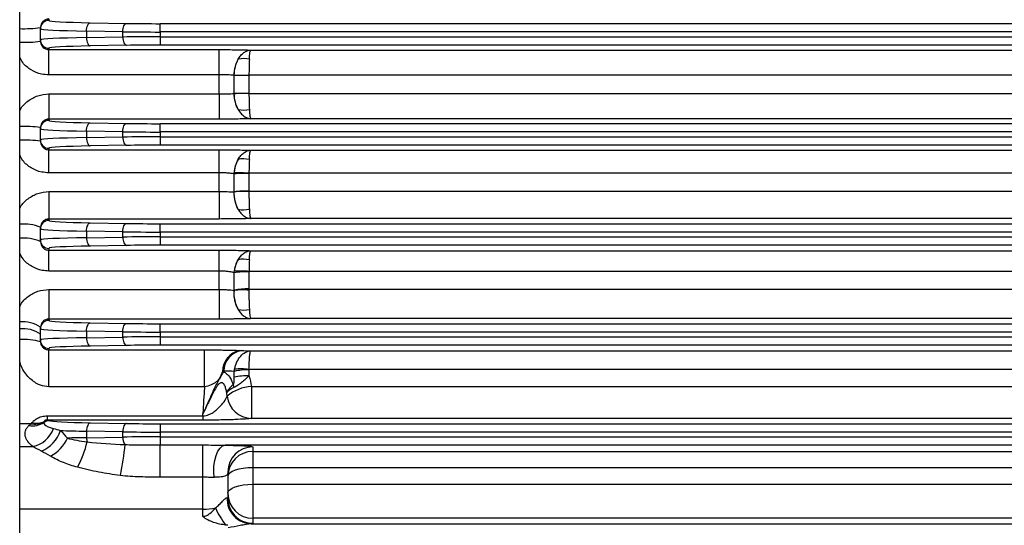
# Model space of a CAD drawing. Header units: millimetres. Extents: x -722 to 1902, y -809 to 1604.
# Tile 64 of 93: x 1327 to 1445, y 258 to 318. Entities that reach past the tile are written whole.
import ezdxf

# ---------------------------------------------------------------- set-up
doc = ezdxf.new("R2010")
doc.units = ezdxf.units.MM

msp = doc.modelspace()

# ---------------------------------------------------------------- linework, layer by layer
at = {"color": 7, "linetype": 'Continuous', "lineweight": 25}
for p, q in [((1326.91, 152.73), (1326.91, 468.73)), ((1330.41, 318.58), (1330.41, 318.41)), ((1335.38, 318.13), (1339.74, 318.05)), ((1329.41, 317.41), (1329.41, 317.56)), ((1329.41, 316.06), (1329.41, 317.41)), ((1339.29, 317.05), (1334.93, 317.13)), ((1334.93, 317.13), (1334.93, 316.34)), ((1339.29, 316.42), (1339.29, 317.05)), ((1343.77, 317.02), (1343.77, 318.02)), ((1343.77, 318.02), (1454.83, 318.02)), ((1343.77, 317.02), (1343.77, 316.45)), ((1454.83, 317.02), (1343.77, 317.02)), ((1329.41, 315.9), (1329.41, 316.06)), ((1334.93, 316.34), (1339.29, 316.42)), ((1343.77, 316.45), (1343.77, 315.45)), ((1343.77, 316.45), (1454.83, 316.45)), ((1330.41, 315.06), (1330.41, 314.9)), ((1330.41, 314.9), (1350.87, 314.9)), ((1330.41, 311.88), (1330.41, 314.9)), ((1339.74, 315.42), (1335.38, 315.34)), ((1454.83, 315.45), (1343.77, 315.45)), ((1350.87, 311.88), (1350.87, 314.9)), ((1354.64, 314.85), (1679.17, 314.85)), ((1350.87, 311.88), (1330.41, 311.88)), ((1350.87, 309.59), (1350.87, 311.88)), ((1352.64, 311.83), (1352.64, 309.63)), ((1352.67, 311.83), (1352.64, 311.83)), ((1352.67, 309.64), (1352.67, 311.83)), ((1679.37, 311.83), (1354.44, 311.83)), ((1354.44, 311.82), (1354.44, 309.64)), ((1330.41, 309.59), (1330.41, 306.56)), ((1330.41, 309.59), (1350.87, 309.59)), ((1350.87, 309.59), (1350.87, 306.56)), ((1352.64, 309.63), (1352.67, 309.64)), ((1354.44, 309.64), (1679.37, 309.64)), ((1330.41, 306.56), (1330.41, 306.41)), ((1350.87, 306.56), (1330.41, 306.56)), ((1679.17, 306.61), (1354.64, 306.61)), ((1329.41, 305.41), (1329.41, 305.56)), ((1329.41, 304.06), (1329.41, 305.41)), ((1339.29, 305.05), (1334.93, 305.13)), ((1334.93, 305.13), (1334.93, 304.34)), ((1335.38, 306.13), (1339.74, 306.05)), ((1343.77, 305.02), (1343.77, 306.02)), ((1343.77, 306.02), (1454.83, 306.02)), ((1329.41, 303.9), (1329.41, 304.06)), ((1334.93, 304.34), (1339.29, 304.42)), ((1339.29, 304.42), (1339.29, 305.05)), ((1343.77, 305.02), (1343.77, 304.45)), ((1454.83, 305.02), (1343.77, 305.02)), ((1343.77, 304.45), (1343.77, 303.45)), ((1343.77, 304.45), (1454.83, 304.45)), ((1330.41, 303.06), (1330.41, 302.89)), ((1330.41, 302.89), (1350.87, 302.89)), ((1330.41, 300.13), (1330.41, 302.89)), ((1339.74, 303.42), (1335.38, 303.34)), ((1454.83, 303.45), (1343.77, 303.45)), ((1350.87, 300.13), (1350.87, 302.89)), ((1354.64, 302.84), (1679.17, 302.84)), ((1350.87, 300.13), (1330.41, 300.13)), ((1350.87, 297.87), (1350.87, 300.13)), ((1352.64, 300), (1352.64, 297.84)), ((1352.67, 300), (1352.64, 300)), ((1352.67, 297.85), (1352.67, 300)), ((1469.08, 300.08), (1354.44, 300.08)), ((1354.44, 300.06), (1354.44, 297.93)), ((1330.41, 297.87), (1330.41, 294.58)), ((1330.41, 297.87), (1350.87, 297.87)), ((1350.87, 297.87), (1350.87, 294.58)), ((1352.64, 297.84), (1352.67, 297.85)), ((1354.44, 297.93), (1465.16, 297.93)), ((1330.41, 294.58), (1330.41, 294.41)), ((1350.87, 294.58), (1330.41, 294.58)), ((1465.16, 294.64), (1354.64, 294.64)), ((1329.41, 293.41), (1329.41, 293.6)), ((1329.41, 292.06), (1329.41, 293.41)), ((1335.38, 294.13), (1339.74, 294.05)), ((1343.77, 293.02), (1343.77, 294.02)), ((1343.77, 294.02), (1454.83, 294.02)), ((1339.29, 293.05), (1334.93, 293.13)), ((1334.93, 293.13), (1334.93, 292.34)), ((1334.93, 292.34), (1339.29, 292.42)), ((1339.29, 292.42), (1339.29, 293.05)), ((1343.77, 293.02), (1343.77, 292.45)), ((1454.83, 293.02), (1343.77, 293.02)), ((1343.77, 292.45), (1454.83, 292.45)), ((1343.77, 292.45), (1343.77, 291.45)), ((1329.41, 291.86), (1329.41, 292.06)), ((1330.41, 291.06), (1330.41, 290.84)), ((1339.74, 291.42), (1335.38, 291.34)), ((1454.83, 291.45), (1343.77, 291.45)), ((1330.41, 290.84), (1350.87, 290.84)), ((1330.41, 288.34), (1330.41, 290.84)), ((1350.87, 288.34), (1350.87, 290.84)), ((1354.64, 290.78), (1465.14, 290.78)), ((1350.87, 288.34), (1330.41, 288.34)), ((1350.87, 286.12), (1350.87, 288.34)), ((1352.64, 288.14), (1352.64, 286.02)), ((1352.67, 288.14), (1352.64, 288.14)), ((1352.67, 286.05), (1352.67, 288.14)), ((1465.14, 288.29), (1354.44, 288.29)), ((1354.44, 288.26), (1354.44, 286.18)), ((1354.44, 286.18), (1468.91, 286.18)), ((1330.41, 286.12), (1330.41, 282.57)), ((1330.41, 286.12), (1350.87, 286.12)), ((1350.87, 286.12), (1350.87, 282.57)), ((1352.64, 286.02), (1352.67, 286.02)), ((1679.17, 282.63), (1354.64, 282.63)), ((1329.41, 281.41), (1329.41, 281.6)), ((1330.41, 282.57), (1330.41, 282.41)), ((1350.87, 282.57), (1330.41, 282.57)), ((1335.38, 282.13), (1339.74, 282.05)), ((1343.77, 281.02), (1343.77, 282.02)), ((1343.77, 282.02), (1690.04, 282.02)), ((1329.41, 280.06), (1329.41, 281.41)), ((1339.29, 281.05), (1334.93, 281.13)), ((1334.93, 281.13), (1334.93, 280.34)), ((1334.93, 280.34), (1339.29, 280.42)), ((1339.29, 280.42), (1339.29, 281.05)), ((1343.77, 281.02), (1343.77, 280.45)), ((1690.04, 281.02), (1343.77, 281.02)), ((1343.77, 280.45), (1343.77, 279.45)), ((1343.77, 280.45), (1690.04, 280.45)), ((1329.41, 279.86), (1329.41, 280.06)), ((1330.41, 279.06), (1330.41, 278.88)), ((1339.74, 279.42), (1335.38, 279.34)), ((1690.04, 279.45), (1343.77, 279.45)), ((1330.41, 278.88), (1349.1, 278.88)), ((1330.41, 274.45), (1330.41, 278.88)), ((1349.1, 274.45), (1349.1, 278.88)), ((1354.65, 278.76), (1679.16, 278.76)), ((1352.67, 275.58), (1352.67, 276.3)), ((1679.37, 276.54), (1354.44, 276.54)), ((1354.44, 276.49), (1354.44, 275.77)), ((1349.1, 274.45), (1330.41, 274.45)), ((1354.74, 274.47), (1679.07, 274.47)), ((1354.74, 274.47), (1354.74, 270.66)), ((1330.21, 270.96), (1330.21, 270.44)), ((1330.21, 270.96), (1348.91, 270.96)), ((1348.91, 270.96), (1348.91, 271.24)), ((1348.91, 270.96), (1348.91, 270.44)), ((1328.25, 270.01), (1326.91, 270.01)), ((1348.91, 270.44), (1330.21, 270.44)), ((1335.38, 270.13), (1339.74, 270.05)), ((1343.77, 270.02), (1343.77, 269.02)), ((1343.77, 270.02), (1690.04, 270.02)), ((1679.07, 270.66), (1354.74, 270.66)), ((1339.29, 269.05), (1334.93, 269.13)), ((1334.93, 269.13), (1334.93, 268.34)), ((1334.93, 268.34), (1339.29, 268.42)), ((1339.29, 268.42), (1339.29, 269.05)), ((1343.77, 269.02), (1343.77, 268.45)), ((1690.04, 269.02), (1343.77, 269.02)), ((1343.77, 268.45), (1343.77, 267.47)), ((1343.77, 268.45), (1690.04, 268.45)), ((1326.91, 267.27), (1328.49, 267.27)), ((1343.77, 267.47), (1348.91, 267.47)), ((1343.77, 263.6), (1343.77, 267.47)), ((1348.91, 263.6), (1348.91, 267.47)), ((1682.23, 267.45), (1351.58, 267.45)), ((1354.91, 267.23), (1354.91, 266.7)), ((1354.91, 266.7), (1678.91, 266.7)), ((1354.91, 266.7), (1354.91, 264.74)), ((1351.91, 264.23), (1351.91, 261.07)), ((1354.91, 264.74), (1354.91, 262.76)), ((1678.91, 264.74), (1354.91, 264.74)), ((1348.91, 263.6), (1343.77, 263.6)), ((1348.91, 259.77), (1348.91, 263.6)), ((1354.91, 262.76), (1354.91, 258.67)), ((1354.91, 262.76), (1678.91, 262.76)), ((1348.91, 259.77), (1326.91, 259.77)), ((1348.91, 258.9), (1348.91, 259.77)), ((1354.72, 258.02), (1679.09, 258.02)), ((1354.91, 258.67), (1354.91, 258.07)), ((1678.91, 258.67), (1354.91, 258.67))]:
    msp.add_line(p, q, dxfattribs=at)
at = {"color": 7, "linetype": 'Continuous', "lineweight": 25, "flags": 128}
for points in [[(1334.93, 317.13), (1334.94, 317.32), (1334.97, 317.5), (1335.01, 317.67), (1335.07, 317.82), (1335.14, 317.95), (1335.21, 318.04), (1335.29, 318.1), (1335.38, 318.13)], [(1339.29, 317.05), (1339.3, 317.24), (1339.33, 317.43), (1339.37, 317.6), (1339.43, 317.75), (1339.5, 317.87), (1339.57, 317.96), (1339.66, 318.03), (1339.74, 318.05)], [(1334.93, 316.34), (1334.94, 316.15), (1334.97, 315.96), (1335.01, 315.79), (1335.07, 315.64), (1335.14, 315.52), (1335.21, 315.42), (1335.29, 315.36), (1335.38, 315.34)], [(1339.29, 316.42), (1339.3, 316.22), (1339.33, 316.04), (1339.37, 315.87), (1339.43, 315.72), (1339.5, 315.59), (1339.57, 315.5), (1339.66, 315.44), (1339.74, 315.42)], [(1334.93, 305.13), (1334.94, 305.32), (1334.97, 305.5), (1335.01, 305.67), (1335.07, 305.82), (1335.14, 305.95), (1335.21, 306.04), (1335.29, 306.1), (1335.38, 306.13)], [(1339.29, 305.05), (1339.3, 305.24), (1339.33, 305.43), (1339.37, 305.6), (1339.43, 305.75), (1339.5, 305.87), (1339.57, 305.96), (1339.66, 306.03), (1339.74, 306.05)], [(1334.93, 304.34), (1334.94, 304.15), (1334.97, 303.96), (1335.01, 303.79), (1335.07, 303.64), (1335.14, 303.52), (1335.21, 303.42), (1335.29, 303.36), (1335.38, 303.34)], [(1339.29, 304.42), (1339.3, 304.22), (1339.33, 304.04), (1339.37, 303.87), (1339.43, 303.72), (1339.5, 303.59), (1339.57, 303.5), (1339.66, 303.44), (1339.74, 303.42)], [(1334.93, 293.13), (1334.94, 293.32), (1334.97, 293.5), (1335.01, 293.67), (1335.07, 293.82), (1335.14, 293.95), (1335.21, 294.04), (1335.29, 294.1), (1335.38, 294.13)], [(1339.29, 293.05), (1339.3, 293.24), (1339.33, 293.43), (1339.37, 293.6), (1339.43, 293.75), (1339.5, 293.87), (1339.57, 293.96), (1339.66, 294.03), (1339.74, 294.05)], [(1334.93, 292.34), (1334.94, 292.15), (1334.97, 291.96), (1335.01, 291.79), (1335.07, 291.64), (1335.14, 291.52), (1335.21, 291.42), (1335.29, 291.36), (1335.38, 291.34)], [(1339.29, 292.42), (1339.3, 292.22), (1339.33, 292.04), (1339.37, 291.87), (1339.43, 291.72), (1339.5, 291.59), (1339.57, 291.5), (1339.66, 291.44), (1339.74, 291.42)], [(1334.93, 281.13), (1334.94, 281.32), (1334.97, 281.5), (1335.01, 281.67), (1335.07, 281.82), (1335.14, 281.95), (1335.21, 282.04), (1335.29, 282.1), (1335.38, 282.13)], [(1339.29, 281.05), (1339.3, 281.24), (1339.33, 281.43), (1339.37, 281.6), (1339.43, 281.75), (1339.5, 281.87), (1339.57, 281.96), (1339.66, 282.03), (1339.74, 282.05)], [(1334.93, 280.34), (1334.94, 280.15), (1334.97, 279.96), (1335.01, 279.79), (1335.07, 279.64), (1335.14, 279.52), (1335.21, 279.42), (1335.29, 279.36), (1335.38, 279.34)], [(1339.29, 280.42), (1339.3, 280.22), (1339.33, 280.04), (1339.37, 279.87), (1339.43, 279.72), (1339.5, 279.59), (1339.57, 279.5), (1339.66, 279.44), (1339.74, 279.42)], [(1335.38, 270.13), (1335.29, 270.1), (1335.21, 270.04), (1335.14, 269.95), (1335.07, 269.82), (1335.01, 269.67), (1334.97, 269.5), (1334.94, 269.32), (1334.93, 269.13)], [(1339.74, 270.05), (1339.66, 270.03), (1339.57, 269.96), (1339.5, 269.87), (1339.43, 269.75), (1339.37, 269.6), (1339.33, 269.43), (1339.3, 269.24), (1339.29, 269.05)], [(1350.24, 263.58), (1350.2, 264.26), (1350.22, 264.94), (1350.32, 265.6), (1350.48, 266.2), (1350.7, 266.71), (1350.97, 267.1), (1351.26, 267.35), (1351.58, 267.45)], [(1354.91, 264.74), (1354.32, 264.72), (1353.76, 264.66), (1353.24, 264.56), (1352.78, 264.43), (1352.41, 264.28), (1352.13, 264.1), (1351.96, 263.9), (1351.91, 263.7)], [(1351.91, 261.67), (1351.96, 261.88), (1352.13, 262.09), (1352.41, 262.28), (1352.78, 262.44), (1353.24, 262.58), (1353.76, 262.68), (1354.32, 262.74), (1354.91, 262.76)]]:
    msp.add_lwpolyline(points, dxfattribs=at)
at = {"color": 7, "linetype": 'Continuous', "lineweight": 25}
for centre, radius, start, end in [((1330.4, 317.41), 1, 89.9825, 179.9825), ((1327.37, 330.82), 13.41, 268.0193, 278.734), ((1327.37, 333.43), 17.65, 268.4916, 276.6226), ((1330.4, 316.06), 1, 180.0175, 270.0175), ((1356.51, 311.82), 3.88, 150.1456, 179.8408), ((1353.78, 310.6), 3.22, 77.154, 101.1892), ((1356.84, 538.6), 226.79, 268.9483, 269.3949), ((1354.33, 539.35), 227.52, 269.582, 270.0272), ((1356.51, 309.65), 3.88, 180.1592, 209.8544), ((1356.84, 82.86), 226.79, 90.6051, 91.0517), ((1354.33, 82.12), 227.52, 89.9728, 90.418), ((1353.78, 310.87), 3.22, 258.8108, 282.846), ((1330.4, 305.41), 1, 89.9825, 179.9825), ((1327.37, 288.03), 17.65, 83.3774, 91.5084), ((1327.37, 290.65), 13.41, 81.266, 91.9807), ((1330.4, 304.06), 1, 180.0175, 270.0175), ((1356.45, 299.82), 3.82, 149.8735, 177.2669), ((1353.77, 298.6), 3.2, 77.0857, 101.2501), ((1354.33, 276.75), 23.31, 89.7362, 94.0851), ((1353.22, 276.81), 23.3, 87.0005, 91.3353), ((1356.55, 297.68), 3.92, 177.6142, 209.7827), ((1354.33, 278.49), 19.44, 89.6846, 94.901), ((1353.9, 274.05), 23.83, 88.7033, 92.9554), ((1353.78, 298.89), 3.21, 258.7957, 282.8629), ((1327.36, 288.38), 5.6, 68.5469, 94.6153), ((1330.4, 293.41), 1, 89.9825, 179.9825), ((1327.35, 287.14), 5.15, 66.4965, 94.9898), ((1330.4, 292.06), 1, 180.0175, 270.0175), ((1353.77, 286.58), 3.18, 76.9292, 101.3895), ((1356.36, 287.79), 3.74, 149.4041, 174.6166), ((1354.34, 277.11), 11.15, 89.4609, 98.5753), ((1353.41, 277.28), 11.06, 84.6242, 93.6944), ((1354.34, 275.96), 10.23, 89.4155, 99.3624), ((1356.56, 285.68), 3.93, 175.0373, 209.9149), ((1353.75, 272.84), 13.23, 87.0035, 94.6665), ((1353.77, 286.86), 3.2, 258.7034, 282.9666), ((1327.33, 278.62), 3.63, 55.0698, 96.6823), ((1327.32, 277.87), 3.55, 54.1833, 96.7798), ((1330.4, 281.41), 1, 89.9825, 179.9825), ((1327.36, 272.66), 7.48, 74.1516, 93.5106), ((1330.4, 280.06), 1, 180.0175, 270.0175), ((1353.86, 276.29), 2.58, 102.2778, 180.0849), ((1353.99, 276.25), 2.59, 100.3722, 177.9872), ((1348.63, 272.47), 4.65, 54.1255, 55.2065), ((1354.34, 269.08), 7.41, 89.2206, 102.9982), ((1354.34, 268.51), 7.27, 89.2074, 103.2666), ((1353.47, 269.34), 7.26, 82.3086, 95.9826), ((1355.02, 269.51), 4.98, 93.2426, 129.9983), ((1355.81, 275.32), 3.34, 191.1727, 196.9346), ((1354.79, 273.64), 2.99, 186.2028, 269.0199), ((1328.43, 272.24), 2.49, 260.0727, 303.9432), ((1328.72, 272.35), 2.38, 258.5758, 298.1326), ((1328.94, 272.28), 2.2, 255.1331, 294.574), ((1330.43, 269.38), 0.998, 90.1732, 127.6618), ((1330.36, 269.42), 0.991, 90.2677, 120.2336), ((1327.73, 270.64), 3.45, 282.6886, 339.6862), ((1327.86, 270.53), 4.15, 293.4748, 341.407), ((1340.73, 268.35), 1.44, 177.368, 215.0625), ((1328.16, 270.43), 4.97, 299.6438, 334.5029), ((1322.52, 270.77), 12.82, 332.233, 346.7777), ((1336.96, 268.36), 2.03, 180.494, 194.9244), ((1309.76, 270.12), 29.91, 347.8126, 355.0145), ((1354.9, 264.23), 3, 89.9825, 179.9825), ((1354.9, 263.7), 3, 89.9825, 179.9825), ((1354.9, 261.67), 3, 180.0175, 270.0175), ((1354.8, 261), 2.99, 177.4649, 268.5015), ((1354.9, 261.07), 3, 180.0008, 204.6861), ((1348.94, 267.92), 8.15, 269.7358, 280.4569), ((1358.71, 263.51), 9.04, 203.4872, 218.6988), ((1354.9, 261.07), 3, 204.6953, 270.0087)]:
    msp.add_arc(centre, radius, start, end, dxfattribs=at)
for centre, major_axis, ratio, start_param, end_param in [((1339.41, 318.41), (9, 0), 0.034921, 3.141593, 4.248741), ((1339.41, 317.41), (10, 0), 0.031429, 3.141593, 4.248741), ((1343.77, 317.33), (10, 0), 0.031429, 4.248741, 4.712389), ((1343.77, 318.33), (9, 0), 0.034921, 4.248741, 4.712389), ((1339.41, 316.06), (10, 0), 0.031429, 2.034444, 3.141593), ((1343.77, 316.13), (10, 0), 0.031429, 1.570796, 2.034444), ((1339.41, 315.06), (9, 0), 0.034921, 2.034444, 3.141593), ((1343.77, 315.13), (9, 0), 0.034921, 1.570796, 2.034444), ((1339.41, 306.41), (9, 0), 0.034921, 3.141593, 4.248741), ((1339.41, 305.41), (10, 0), 0.031429, 3.141593, 4.248741), ((1343.77, 306.33), (9, 0), 0.034921, 4.248741, 4.712389), ((1339.41, 304.06), (10, 0), 0.031429, 2.034444, 3.141593), ((1343.77, 305.33), (10, 0), 0.031429, 4.248741, 4.712389), ((1343.77, 304.13), (10, 0), 0.031429, 1.570796, 2.034444), ((1339.41, 303.06), (9, 0), 0.034921, 2.034444, 3.141593), ((1343.77, 303.13), (9, 0), 0.034921, 1.570796, 2.034444), ((1339.41, 293.41), (10, 0), 0.031429, 3.141593, 4.248741), ((1339.41, 294.41), (9, 0), 0.034921, 3.141593, 4.248741), ((1343.77, 294.33), (9, 0), 0.034921, 4.248741, 4.712389), ((1339.41, 292.06), (10, 0), 0.031429, 2.034444, 3.141593), ((1343.77, 293.33), (10, 0), 0.031429, 4.248741, 4.712389), ((1343.77, 292.13), (10, 0), 0.031429, 1.570796, 2.034444), ((1339.41, 291.06), (9, 0), 0.034921, 2.034444, 3.141593), ((1343.77, 291.13), (9, 0), 0.034921, 1.570796, 2.034444), ((1339.41, 282.41), (9, 0), 0.034921, 3.141593, 4.248741), ((1343.77, 282.33), (9, 0), 0.034921, 4.248741, 4.712389), ((1339.41, 281.41), (10, 0), 0.031429, 3.141593, 4.248741), ((1339.41, 280.06), (10, 0), 0.031429, 2.034444, 3.141593), ((1343.77, 281.33), (10, 0), 0.031429, 4.248741, 4.712389), ((1343.77, 280.13), (10, 0), 0.031429, 1.570796, 2.034444), ((1339.41, 279.06), (9, 0), 0.034921, 2.034444, 3.141593), ((1343.77, 279.13), (9, 0), 0.034921, 1.570796, 2.034444), ((1339.41, 270.41), (9, 0), 0.034921, 3.217818, 4.248741), ((1343.77, 270.33), (9, 0), 0.034921, 4.248741, 4.712389), ((1339.41, 269.41), (10, 0), 0.031429, 3.847825, 4.248741), ((1343.77, 269.33), (10, 0), 0.031429, 4.248741, 4.712389), ((1343.77, 268.13), (10, 0), 0.031429, 1.570796, 2.034444), ((1339.41, 268.06), (10, 0), 0.031429, 2.034444, 2.313403)]:
    msp.add_ellipse(centre, major_axis=major_axis, ratio=ratio, start_param=start_param, end_param=end_param, dxfattribs=at)
for points, knots in [([(1330.41, 318.58), (1330.27, 318.58), (1330.13, 318.55), (1329.89, 318.44), (1329.78, 318.36), (1329.51, 318.08), (1329.41, 317.83), (1329.41, 317.56)], [0, 0, 0, 0, 0.25, 0.25, 0.5, 0.5, 1, 1, 1, 1]), ([(1329.41, 315.9), (1329.41, 315.77), (1329.43, 315.64), (1329.53, 315.4), (1329.61, 315.29), (1329.88, 315.01), (1330.14, 314.9), (1330.41, 314.9)], [0, 0, 0, 0, 0.25, 0.25, 0.5, 0.5, 1, 1, 1, 1]), ([(1350.87, 314.9), (1351.22, 314.9), (1351.57, 314.9), (1352.25, 314.9), (1352.58, 314.89), (1353.22, 314.88), (1353.54, 314.88), (1354.12, 314.87), (1354.39, 314.86), (1354.64, 314.85)], [0, 0, 0, 0, 0.25, 0.25, 0.5, 0.5, 0.75, 0.75, 1, 1, 1, 1]), ([(1353.15, 313.75), (1353.25, 313.92), (1353.36, 314.07), (1353.58, 314.34), (1353.71, 314.45), (1353.96, 314.64), (1354.1, 314.71), (1354.37, 314.82), (1354.51, 314.84), (1354.64, 314.85)], [0, 0, 0, 0, 0.25, 0.25, 0.5, 0.5, 0.75, 0.75, 1, 1, 1, 1]), ([(1354.49, 313.73), (1354.5, 313.9), (1354.51, 314.05), (1354.53, 314.32), (1354.55, 314.44), (1354.57, 314.63), (1354.59, 314.71), (1354.62, 314.81), (1354.63, 314.84), (1354.64, 314.85)], [0, 0, 0, 0, 0.25, 0.25, 0.5, 0.5, 0.75, 0.75, 1, 1, 1, 1]), ([(1330.41, 311.88), (1330.11, 311.9), (1329.37, 311.94), (1328.26, 312.42), (1327.33, 313.15), (1327.02, 313.78), (1326.91, 314.01)], [0, 0, 0, 0, 0.204837, 0.515078, 0.823236, 1, 1, 1, 1]), ([(1352.67, 311.85), (1352.68, 312.2), (1352.72, 312.54), (1352.89, 313.18), (1353, 313.48), (1353.15, 313.75)], [0, 0, 0, 0, 0.5, 0.5, 1, 1, 1, 1]), ([(1354.49, 313.73), (1354.48, 313.46), (1354.46, 313.16), (1354.45, 312.51), (1354.44, 312.17), (1354.44, 311.83)], [0, 0, 0, 0, 0.5, 0.5, 1, 1, 1, 1]), ([(1352.64, 311.83), (1352.52, 311.84), (1352.39, 311.85), (1352.12, 311.86), (1351.98, 311.86), (1351.68, 311.87), (1351.52, 311.87), (1351.2, 311.88), (1351.03, 311.88), (1350.87, 311.88)], [0, 0, 0, 0, 0.25, 0.25, 0.5, 0.5, 0.75, 0.75, 1, 1, 1, 1]), ([(1326.91, 307.49), (1326.94, 307.58), (1327.13, 308.08), (1327.88, 308.77), (1329.05, 309.46), (1329.95, 309.54), (1330.41, 309.59)], [0, 0, 0, 0, 0.065369, 0.375015, 0.686802, 1, 1, 1, 1]), ([(1350.87, 309.59), (1351.03, 309.59), (1351.2, 309.59), (1351.52, 309.59), (1351.67, 309.59), (1351.98, 309.6), (1352.12, 309.61), (1352.39, 309.62), (1352.52, 309.63), (1352.64, 309.63)], [0, 0, 0, 0, 0.25, 0.25, 0.5, 0.5, 0.75, 0.75, 1, 1, 1, 1]), ([(1353.15, 307.72), (1353, 307.98), (1352.89, 308.28), (1352.72, 308.93), (1352.68, 309.27), (1352.67, 309.61)], [0, 0, 0, 0, 0.5, 0.5, 1, 1, 1, 1]), ([(1354.44, 309.64), (1354.44, 309.29), (1354.45, 308.95), (1354.46, 308.3), (1354.48, 308), (1354.49, 307.73)], [0, 0, 0, 0, 0.5, 0.5, 1, 1, 1, 1]), ([(1353.15, 307.72), (1353.25, 307.55), (1353.36, 307.39), (1353.58, 307.13), (1353.71, 307.01), (1353.96, 306.83), (1354.1, 306.75), (1354.37, 306.65), (1354.51, 306.62), (1354.64, 306.61)], [0, 0, 0, 0, 0.25, 0.25, 0.5, 0.5, 0.75, 0.75, 1, 1, 1, 1]), ([(1354.49, 307.73), (1354.5, 307.57), (1354.51, 307.41), (1354.53, 307.14), (1354.55, 307.03), (1354.57, 306.84), (1354.59, 306.76), (1354.62, 306.65), (1354.63, 306.62), (1354.64, 306.61)], [0, 0, 0, 0, 0.25, 0.25, 0.5, 0.5, 0.75, 0.75, 1, 1, 1, 1]), ([(1330.41, 306.56), (1330.27, 306.56), (1330.14, 306.54), (1329.9, 306.44), (1329.79, 306.36), (1329.51, 306.08), (1329.41, 305.83), (1329.41, 305.56)], [0, 0, 0, 0, 0.25, 0.25, 0.5, 0.5, 1, 1, 1, 1]), ([(1354.64, 306.61), (1354.39, 306.61), (1354.11, 306.6), (1353.53, 306.59), (1353.22, 306.58), (1352.74, 306.57), (1352.57, 306.57), (1352.24, 306.57), (1352.07, 306.57), (1351.56, 306.56), (1351.22, 306.56), (1350.87, 306.56)], [0, 0, 0, 0, 0.25, 0.25, 0.5, 0.5, 0.625, 0.625, 0.75, 0.75, 1, 1, 1, 1]), ([(1329.41, 303.9), (1329.41, 303.77), (1329.43, 303.64), (1329.53, 303.4), (1329.6, 303.29), (1329.78, 303.1), (1329.89, 303.02), (1330.13, 302.92), (1330.27, 302.89), (1330.41, 302.89)], [0, 0, 0, 0, 0.25, 0.25, 0.5, 0.5, 0.75, 0.75, 1, 1, 1, 1]), ([(1350.87, 302.89), (1351.22, 302.89), (1351.57, 302.89), (1352.25, 302.88), (1352.58, 302.88), (1353.23, 302.87), (1353.54, 302.86), (1354.12, 302.85), (1354.39, 302.84), (1354.64, 302.84)], [0, 0, 0, 0, 0.25, 0.25, 0.5, 0.5, 0.75, 0.75, 1, 1, 1, 1]), ([(1353.15, 301.74), (1353.25, 301.91), (1353.35, 302.06), (1353.58, 302.32), (1353.7, 302.44), (1353.96, 302.63), (1354.1, 302.7), (1354.37, 302.8), (1354.51, 302.83), (1354.64, 302.84)], [0, 0, 0, 0, 0.25, 0.25, 0.5, 0.5, 0.75, 0.75, 1, 1, 1, 1]), ([(1354.49, 301.72), (1354.5, 301.89), (1354.51, 302.04), (1354.53, 302.31), (1354.55, 302.42), (1354.57, 302.61), (1354.59, 302.69), (1354.62, 302.8), (1354.63, 302.83), (1354.64, 302.84)], [0, 0, 0, 0, 0.25, 0.25, 0.5, 0.5, 0.75, 0.75, 1, 1, 1, 1]), ([(1330.41, 300.13), (1330.12, 300.14), (1329.38, 300.19), (1328.27, 300.66), (1327.34, 301.4), (1327.02, 302.03), (1326.91, 302.27)], [0, 0, 0, 0, 0.199833, 0.510404, 0.820257, 1, 1, 1, 1]), ([(1352.68, 300.1), (1352.7, 300.4), (1352.75, 300.69), (1352.91, 301.25), (1353.02, 301.51), (1353.15, 301.74)], [0, 0, 0, 0, 0.5, 0.5, 1, 1, 1, 1]), ([(1354.49, 301.72), (1354.48, 301.48), (1354.47, 301.23), (1354.45, 300.67), (1354.44, 300.38), (1354.44, 300.08)], [0, 0, 0, 0, 0.5, 0.5, 1, 1, 1, 1]), ([(1352.64, 300), (1352.52, 300.02), (1352.4, 300.04), (1352.13, 300.07), (1351.98, 300.08), (1351.68, 300.11), (1351.52, 300.11), (1351.2, 300.12), (1351.04, 300.13), (1350.87, 300.13)], [0, 0, 0, 0, 0.25, 0.25, 0.5, 0.5, 0.75, 0.75, 1, 1, 1, 1]), ([(1326.91, 295.78), (1326.94, 295.87), (1327.14, 296.37), (1327.89, 297.06), (1329.06, 297.74), (1329.95, 297.83), (1330.41, 297.87)], [0, 0, 0, 0, 0.067583, 0.376567, 0.687579, 1, 1, 1, 1]), ([(1350.87, 297.87), (1351.03, 297.87), (1351.2, 297.87), (1351.52, 297.87), (1351.68, 297.87), (1351.98, 297.86), (1352.12, 297.86), (1352.39, 297.85), (1352.52, 297.85), (1352.64, 297.84)], [0, 0, 0, 0, 0.25, 0.25, 0.5, 0.5, 0.75, 0.75, 1, 1, 1, 1]), ([(1353.15, 295.74), (1353.07, 295.88), (1353, 296.04), (1352.87, 296.37), (1352.82, 296.55), (1352.74, 296.91), (1352.71, 297.09), (1352.67, 297.47), (1352.67, 297.66), (1352.67, 297.85)], [0, 0, 0, 0, 0.25, 0.25, 0.5, 0.5, 0.75, 0.75, 1, 1, 1, 1]), ([(1354.44, 297.87), (1354.44, 297.68), (1354.44, 297.49), (1354.44, 297.12), (1354.45, 296.93), (1354.46, 296.57), (1354.46, 296.4), (1354.47, 296.06), (1354.48, 295.9), (1354.49, 295.76)], [0, 0, 0, 0, 0.25, 0.25, 0.5, 0.5, 0.75, 0.75, 1, 1, 1, 1]), ([(1353.15, 295.74), (1353.25, 295.57), (1353.36, 295.42), (1353.58, 295.15), (1353.71, 295.04), (1353.96, 294.85), (1354.1, 294.77), (1354.37, 294.67), (1354.51, 294.64), (1354.64, 294.64)], [0, 0, 0, 0, 0.25, 0.25, 0.5, 0.5, 0.75, 0.75, 1, 1, 1, 1]), ([(1354.49, 295.76), (1354.5, 295.59), (1354.51, 295.43), (1354.53, 295.17), (1354.55, 295.05), (1354.57, 294.86), (1354.59, 294.78), (1354.62, 294.68), (1354.63, 294.64), (1354.64, 294.64)], [0, 0, 0, 0, 0.25, 0.25, 0.5, 0.5, 0.75, 0.75, 1, 1, 1, 1]), ([(1330.41, 294.58), (1330.27, 294.58), (1330.14, 294.56), (1329.89, 294.45), (1329.78, 294.38), (1329.6, 294.19), (1329.53, 294.08), (1329.43, 293.85), (1329.41, 293.72), (1329.41, 293.6)], [0, 0, 0, 0, 0.25, 0.25, 0.5, 0.5, 0.75, 0.75, 1, 1, 1, 1]), ([(1354.64, 294.64), (1354.39, 294.63), (1354.11, 294.62), (1353.53, 294.61), (1353.22, 294.6), (1352.74, 294.6), (1352.57, 294.59), (1352.24, 294.59), (1352.07, 294.59), (1351.56, 294.59), (1351.22, 294.58), (1350.87, 294.58)], [0, 0, 0, 0, 0.25, 0.25, 0.5, 0.5, 0.625, 0.625, 0.75, 0.75, 1, 1, 1, 1]), ([(1329.41, 291.86), (1329.41, 291.74), (1329.43, 291.61), (1329.51, 291.38), (1329.58, 291.27), (1329.71, 291.13), (1329.75, 291.08), (1329.86, 291), (1329.92, 290.96), (1330.11, 290.87), (1330.26, 290.84), (1330.41, 290.84)], [0, 0, 0, 0, 0.25, 0.25, 0.5, 0.5, 0.625, 0.625, 0.75, 0.75, 1, 1, 1, 1]), ([(1330.41, 288.34), (1330.13, 288.35), (1329.41, 288.4), (1328.31, 288.85), (1327.35, 289.6), (1327.03, 290.24), (1326.91, 290.49)], [0, 0, 0, 0, 0.187175, 0.498043, 0.812005, 1, 1, 1, 1]), ([(1350.87, 290.84), (1351.22, 290.84), (1351.57, 290.83), (1352.25, 290.83), (1352.59, 290.83), (1353.23, 290.82), (1353.54, 290.81), (1354.12, 290.8), (1354.39, 290.79), (1354.64, 290.78)], [0, 0, 0, 0, 0.25, 0.25, 0.5, 0.5, 0.75, 0.75, 1, 1, 1, 1]), ([(1353.14, 289.69), (1353.24, 289.86), (1353.35, 290.01), (1353.58, 290.27), (1353.7, 290.39), (1353.96, 290.57), (1354.1, 290.65), (1354.37, 290.75), (1354.51, 290.78), (1354.64, 290.78)], [0, 0, 0, 0, 0.25, 0.25, 0.5, 0.5, 0.75, 0.75, 1, 1, 1, 1]), ([(1354.49, 289.67), (1354.5, 289.84), (1354.51, 289.99), (1354.53, 290.26), (1354.55, 290.37), (1354.57, 290.56), (1354.59, 290.64), (1354.62, 290.74), (1354.63, 290.77), (1354.64, 290.78)], [0, 0, 0, 0, 0.25, 0.25, 0.5, 0.5, 0.75, 0.75, 1, 1, 1, 1]), ([(1352.69, 288.32), (1352.73, 288.57), (1352.78, 288.81), (1352.93, 289.28), (1353.03, 289.5), (1353.14, 289.69)], [0, 0, 0, 0, 0.5, 0.5, 1, 1, 1, 1]), ([(1354.49, 289.67), (1354.48, 289.47), (1354.47, 289.25), (1354.45, 288.79), (1354.45, 288.55), (1354.44, 288.29)], [0, 0, 0, 0, 0.5, 0.5, 1, 1, 1, 1]), ([(1352.64, 288.14), (1352.52, 288.17), (1352.4, 288.2), (1352.13, 288.25), (1351.99, 288.27), (1351.69, 288.3), (1351.53, 288.32), (1351.21, 288.33), (1351.04, 288.34), (1350.87, 288.34)], [0, 0, 0, 0, 0.25, 0.25, 0.5, 0.5, 0.75, 0.75, 1, 1, 1, 1]), ([(1326.91, 284.03), (1326.95, 284.13), (1327.15, 284.64), (1327.9, 285.33), (1329.07, 286), (1329.96, 286.08), (1330.41, 286.12)], [0, 0, 0, 0, 0.077614, 0.384049, 0.691308, 1, 1, 1, 1]), ([(1350.87, 286.12), (1351.04, 286.12), (1351.2, 286.12), (1351.52, 286.11), (1351.68, 286.11), (1351.98, 286.09), (1352.13, 286.08), (1352.4, 286.05), (1352.52, 286.04), (1352.64, 286.02)], [0, 0, 0, 0, 0.25, 0.25, 0.5, 0.5, 0.75, 0.75, 1, 1, 1, 1]), ([(1353.15, 283.72), (1352.97, 284.04), (1352.83, 284.41), (1352.71, 285), (1352.68, 285.21), (1352.66, 285.61), (1352.66, 285.82), (1352.67, 286.02)], [0, 0, 0, 0, 0.5, 0.5, 0.75, 0.75, 1, 1, 1, 1]), ([(1354.44, 286.05), (1354.44, 285.84), (1354.44, 285.64), (1354.44, 285.23), (1354.44, 285.03), (1354.46, 284.43), (1354.47, 284.06), (1354.49, 283.74)], [0, 0, 0, 0, 0.25, 0.25, 0.5, 0.5, 1, 1, 1, 1]), ([(1354.64, 282.63), (1354.39, 282.62), (1354.11, 282.61), (1353.53, 282.6), (1353.23, 282.59), (1352.74, 282.59), (1352.58, 282.58), (1352.24, 282.58), (1352.07, 282.58), (1351.56, 282.58), (1351.22, 282.57), (1350.87, 282.57)], [0, 0, 0, 0, 0.25, 0.25, 0.5, 0.5, 0.625, 0.625, 0.75, 0.75, 1, 1, 1, 1]), ([(1353.15, 283.72), (1353.24, 283.55), (1353.35, 283.4), (1353.58, 283.14), (1353.7, 283.02), (1353.96, 282.84), (1354.1, 282.76), (1354.37, 282.66), (1354.51, 282.63), (1354.64, 282.63)], [0, 0, 0, 0, 0.25, 0.25, 0.5, 0.5, 0.75, 0.75, 1, 1, 1, 1]), ([(1354.49, 283.74), (1354.5, 283.57), (1354.51, 283.42), (1354.53, 283.15), (1354.55, 283.04), (1354.57, 282.85), (1354.59, 282.77), (1354.62, 282.67), (1354.63, 282.63), (1354.64, 282.63)], [0, 0, 0, 0, 0.25, 0.25, 0.5, 0.5, 0.75, 0.75, 1, 1, 1, 1]), ([(1330.41, 282.57), (1330.33, 282.57), (1330.26, 282.57), (1330.12, 282.54), (1330.05, 282.51), (1329.86, 282.43), (1329.75, 282.35), (1329.58, 282.16), (1329.51, 282.05), (1329.43, 281.83), (1329.41, 281.71), (1329.41, 281.6)], [0, 0, 0, 0, 0.125, 0.125, 0.25, 0.25, 0.5, 0.5, 0.75, 0.75, 1, 1, 1, 1]), ([(1329.41, 279.86), (1329.41, 279.79), (1329.41, 279.71), (1329.44, 279.57), (1329.47, 279.5), (1329.56, 279.31), (1329.63, 279.22), (1329.8, 279.07), (1329.89, 279.01), (1330.06, 278.94), (1330.12, 278.92), (1330.26, 278.89), (1330.33, 278.88), (1330.41, 278.88)], [0, 0, 0, 0, 0.125, 0.125, 0.25, 0.25, 0.5, 0.5, 0.75, 0.75, 0.875, 0.875, 1, 1, 1, 1]), ([(1349.1, 278.88), (1349.5, 278.88), (1349.9, 278.88), (1350.49, 278.87), (1350.68, 278.87), (1351.06, 278.87), (1351.24, 278.86), (1351.78, 278.85), (1352.12, 278.85), (1352.59, 278.83), (1352.74, 278.83), (1352.96, 278.82), (1353.03, 278.82), (1353.17, 278.81), (1353.24, 278.81), (1353.31, 278.81)], [0, 0, 0, 0, 0.25, 0.25, 0.375, 0.375, 0.5, 0.5, 0.75, 0.75, 0.875, 0.875, 0.9375, 0.9375, 1, 1, 1, 1]), ([(1352.72, 276.56), (1352.78, 276.87), (1352.87, 277.16), (1353.12, 277.69), (1353.27, 277.93), (1353.62, 278.32), (1353.81, 278.48), (1354.12, 278.64), (1354.22, 278.68), (1354.43, 278.74), (1354.54, 278.76), (1354.65, 278.76)], [0, 0, 0, 0, 0.25, 0.25, 0.5, 0.5, 0.75, 0.75, 0.875, 0.875, 1, 1, 1, 1]), ([(1354.44, 276.54), (1354.45, 276.85), (1354.46, 277.14), (1354.49, 277.67), (1354.5, 277.91), (1354.54, 278.31), (1354.56, 278.46), (1354.59, 278.63), (1354.6, 278.67), (1354.63, 278.74), (1354.64, 278.75), (1354.65, 278.76)], [0, 0, 0, 0, 0.25, 0.25, 0.5, 0.5, 0.75, 0.75, 0.875, 0.875, 1, 1, 1, 1]), ([(1330.41, 274.45), (1330.06, 274.49), (1329.63, 274.53), (1328.81, 274.88), (1327.93, 275.55), (1327.19, 276.56), (1326.97, 277.31), (1326.91, 277.53)], [0, 0, 0, 0, 0.199616, 0.255217, 0.533515, 0.865389, 1, 1, 1, 1]), ([(1351.36, 276.24), (1351.21, 275.99), (1351.09, 275.74), (1350.92, 275.4), (1350.85, 275.3), (1350.73, 275.09), (1350.67, 274.99), (1350.36, 274.47), (1350.16, 274.03), (1349.78, 273.18), (1349.6, 272.75), (1349.33, 272.16), (1349.25, 271.97), (1349.12, 271.69), (1349.08, 271.6), (1348.99, 271.42), (1348.95, 271.33), (1348.91, 271.24)], [0, 0, 0, 0, 0.125, 0.125, 0.1875, 0.1875, 0.25, 0.25, 0.5, 0.5, 0.75, 0.75, 0.875, 0.875, 0.9375, 0.9375, 1, 1, 1, 1]), ([(1351.29, 276.29), (1351.22, 276.16), (1351.16, 276.04), (1351.04, 275.79), (1350.99, 275.67), (1350.88, 275.45), (1350.81, 275.34), (1350.67, 275.17), (1350.59, 275.1), (1350.32, 274.89), (1350.12, 274.77), (1349.66, 274.57), (1349.39, 274.48), (1349.1, 274.45)], [0, 0, 0, 0, 0.125, 0.125, 0.25, 0.25, 0.375, 0.375, 0.5, 0.5, 0.75, 0.75, 1, 1, 1, 1]), ([(1351.36, 276.24), (1351.5, 276.19), (1351.63, 276.11), (1351.88, 275.91), (1351.99, 275.79), (1352.18, 275.52), (1352.27, 275.36), (1352.42, 275.03), (1352.48, 274.85), (1352.54, 274.67)], [0, 0, 0, 0, 0.25, 0.25, 0.5, 0.5, 0.75, 0.75, 1, 1, 1, 1]), ([(1352.54, 274.67), (1352.55, 274.68), (1352.56, 274.7), (1352.58, 274.73), (1352.59, 274.75), (1352.61, 274.8), (1352.62, 274.84), (1352.64, 274.96), (1352.65, 275.04), (1352.67, 275.27), (1352.67, 275.43), (1352.67, 275.58)], [0, 0, 0, 0, 0.0625, 0.0625, 0.125, 0.125, 0.25, 0.25, 0.5, 0.5, 1, 1, 1, 1]), ([(1354.44, 275.77), (1354.3, 275.63), (1354.16, 275.49), (1353.85, 275.21), (1353.7, 275.08), (1353.39, 274.83), (1353.23, 274.71), (1352.92, 274.51), (1352.76, 274.42), (1352.62, 274.35)], [0, 0, 0, 0, 0.25, 0.25, 0.5, 0.5, 0.75, 0.75, 1, 1, 1, 1]), ([(1351.78, 273.74), (1351.75, 273.89), (1351.72, 274.04), (1351.63, 274.34), (1351.58, 274.48), (1351.49, 274.68), (1351.45, 274.74), (1351.37, 274.84), (1351.32, 274.88), (1351.22, 274.94), (1351.17, 274.95), (1351.07, 274.94), (1351.02, 274.92), (1350.88, 274.85), (1350.79, 274.76), (1350.64, 274.58), (1350.57, 274.48), (1350.37, 274.17), (1350.25, 273.95), (1349.91, 273.28), (1349.7, 272.84), (1349.3, 272.01), (1349.1, 271.61), (1348.91, 271.24)], [0, 0, 0, 0, 0.0625, 0.0625, 0.125, 0.125, 0.15625, 0.15625, 0.1875, 0.1875, 0.21875, 0.21875, 0.25, 0.25, 0.3125, 0.3125, 0.375, 0.375, 0.5, 0.5, 0.75, 0.75, 1, 1, 1, 1]), ([(1349.1, 274.45), (1349.07, 274.14), (1349.06, 273.84), (1349.02, 273.25), (1349, 272.97), (1348.97, 272.43), (1348.96, 272.17), (1348.94, 271.81), (1348.93, 271.69), (1348.92, 271.46), (1348.91, 271.35), (1348.91, 271.24)], [0, 0, 0, 0, 0.25, 0.25, 0.5, 0.5, 0.75, 0.75, 0.875, 0.875, 1, 1, 1, 1]), ([(1352.54, 274.67), (1352.33, 274.52), (1352.17, 274.37), (1351.98, 274.13), (1351.92, 274.05), (1351.83, 273.89), (1351.8, 273.81), (1351.78, 273.74)], [0, 0, 0, 0, 0.5, 0.5, 0.75, 0.75, 1, 1, 1, 1]), ([(1352.62, 274.35), (1352.4, 274.24), (1352.23, 274.14), (1352.01, 273.98), (1351.95, 273.93), (1351.85, 273.83), (1351.81, 273.78), (1351.78, 273.74)], [0, 0, 0, 0, 0.5, 0.5, 0.75, 0.75, 1, 1, 1, 1]), ([(1348.91, 270.96), (1349.05, 270.96), (1349.18, 270.98), (1349.42, 271.03), (1349.53, 271.07), (1349.81, 271.18), (1349.97, 271.27), (1350.27, 271.46), (1350.4, 271.57), (1350.64, 271.77), (1350.76, 271.88), (1351.09, 272.21), (1351.28, 272.44), (1351.61, 272.88), (1351.74, 273.11), (1351.82, 273.32)], [0, 0, 0, 0, 0.0625, 0.0625, 0.125, 0.125, 0.25, 0.25, 0.375, 0.375, 0.5, 0.5, 0.75, 0.75, 1, 1, 1, 1]), ([(1328.38, 270.15), (1328.46, 270.24), (1328.55, 270.33), (1328.77, 270.51), (1328.89, 270.6), (1329.12, 270.72), (1329.2, 270.76), (1329.37, 270.83), (1329.47, 270.86), (1329.67, 270.91), (1329.77, 270.93), (1329.99, 270.95), (1330.1, 270.96), (1330.21, 270.96)], [0, 0, 0, 0, 0.25, 0.25, 0.5, 0.5, 0.625, 0.625, 0.75, 0.75, 0.875, 0.875, 1, 1, 1, 1]), ([(1328.49, 267.27), (1328.24, 267.46), (1328.04, 267.67), (1327.81, 267.97), (1327.75, 268.08), (1327.64, 268.29), (1327.6, 268.4), (1327.53, 268.72), (1327.53, 268.94), (1327.63, 269.26), (1327.68, 269.37), (1327.82, 269.58), (1327.9, 269.69), (1328, 269.79)], [0, 0, 0, 0, 0.25, 0.25, 0.375, 0.375, 0.5, 0.5, 0.75, 0.75, 0.875, 0.875, 1, 1, 1, 1]), ([(1329.82, 270.17), (1329.79, 270.11), (1329.8, 270.05), (1329.87, 269.92), (1329.94, 269.86), (1330.14, 269.73), (1330.27, 269.67), (1330.58, 269.55), (1330.76, 269.49), (1330.97, 269.44)], [0, 0, 0, 0, 0.25, 0.25, 0.5, 0.5, 0.75, 0.75, 1, 1, 1, 1]), ([(1330.21, 270.44), (1330.17, 270.44), (1330.12, 270.44), (1330.05, 270.43), (1330.03, 270.43), (1329.98, 270.42), (1329.97, 270.41), (1329.93, 270.4), (1329.91, 270.39), (1329.89, 270.37), (1329.89, 270.36), (1329.87, 270.32), (1329.86, 270.3), (1329.86, 270.28)], [0, 0, 0, 0, 0.125, 0.125, 0.1875, 0.1875, 0.25, 0.25, 0.375, 0.375, 0.5, 0.5, 1, 1, 1, 1]), ([(1354.74, 270.66), (1354.66, 270.64), (1354.56, 270.63), (1354.31, 270.6), (1354.16, 270.59), (1353.66, 270.56), (1353.23, 270.53), (1352.5, 270.5), (1352.23, 270.5), (1351.67, 270.48), (1351.37, 270.47), (1350.73, 270.46), (1350.39, 270.45), (1349.66, 270.44), (1349.29, 270.44), (1348.91, 270.44)], [0, 0, 0, 0, 0.125, 0.125, 0.25, 0.25, 0.5, 0.5, 0.625, 0.625, 0.75, 0.75, 0.875, 0.875, 1, 1, 1, 1]), ([(1332.64, 268.29), (1332.98, 268.2), (1333.35, 268.11), (1334.15, 267.95), (1334.57, 267.89), (1335, 267.83)], [0, 0, 0, 0, 0.5, 0.5, 1, 1, 1, 1]), ([(1339.55, 267.52), (1340.23, 267.49), (1340.92, 267.48), (1342.34, 267.47), (1343.05, 267.47), (1343.77, 267.47)], [0, 0, 0, 0, 0.5, 0.5, 1, 1, 1, 1]), ([(1348.91, 267.47), (1349.35, 267.47), (1349.8, 267.46), (1350.69, 267.46), (1351.14, 267.45), (1351.58, 267.45)], [0, 0, 0, 0, 0.5, 0.5, 1, 1, 1, 1]), ([(1351.58, 267.45), (1351.86, 267.44), (1352.12, 267.44), (1352.62, 267.42), (1352.86, 267.42), (1353.29, 267.4), (1353.5, 267.39), (1353.86, 267.38), (1354.02, 267.37), (1354.3, 267.35), (1354.42, 267.34), (1354.62, 267.32), (1354.69, 267.31), (1354.87, 267.27), (1354.91, 267.25), (1354.91, 267.23)], [0, 0, 0, 0, 0.125, 0.125, 0.25, 0.25, 0.375, 0.375, 0.5, 0.5, 0.625, 0.625, 0.75, 0.75, 1, 1, 1, 1]), ([(1333.87, 264.79), (1333.57, 264.87), (1333.28, 264.96), (1332.71, 265.15), (1332.42, 265.25), (1331.6, 265.58), (1331.09, 265.83), (1330.61, 266.11)], [0, 0, 0, 0, 0.25, 0.25, 0.5, 0.5, 1, 1, 1, 1]), ([(1338.99, 263.81), (1338.13, 263.91), (1337.26, 264.05), (1335.55, 264.38), (1334.7, 264.57), (1333.87, 264.79)], [0, 0, 0, 0, 0.5, 0.5, 1, 1, 1, 1]), ([(1343.77, 263.6), (1342.97, 263.6), (1342.17, 263.61), (1340.58, 263.66), (1339.79, 263.71), (1338.99, 263.81)], [0, 0, 0, 0, 0.5, 0.5, 1, 1, 1, 1]), ([(1351.91, 264.23), (1351.91, 264.14), (1351.9, 264.05), (1351.84, 263.92), (1351.82, 263.88), (1351.74, 263.81), (1351.69, 263.78), (1351.56, 263.72), (1351.49, 263.7), (1351.31, 263.66), (1351.2, 263.65), (1350.97, 263.62), (1350.84, 263.61), (1350.56, 263.6), (1350.4, 263.59), (1350.24, 263.58)], [0, 0, 0, 0, 0.25, 0.25, 0.375, 0.375, 0.5, 0.5, 0.625, 0.625, 0.75, 0.75, 0.875, 0.875, 1, 1, 1, 1]), ([(1350.24, 263.58), (1350.04, 263.58), (1349.82, 263.58), (1349.37, 263.59), (1349.14, 263.6), (1348.91, 263.6)], [0, 0, 0, 0, 0.5, 0.5, 1, 1, 1, 1]), ([(1350.42, 259.91), (1350.58, 260.04), (1350.73, 260.18), (1351.01, 260.45), (1351.14, 260.59), (1351.38, 260.83), (1351.49, 260.94), (1351.68, 261.1), (1351.76, 261.15), (1351.81, 261.14)], [0, 0, 0, 0, 0.25, 0.25, 0.5, 0.5, 0.75, 0.75, 1, 1, 1, 1]), ([(1348.91, 258.9), (1349.06, 258.9), (1349.22, 258.94), (1349.5, 259.07), (1349.63, 259.16), (1350, 259.46), (1350.22, 259.68), (1350.42, 259.91)], [0, 0, 0, 0, 0.25, 0.25, 0.5, 0.5, 1, 1, 1, 1]), ([(1351.66, 257.86), (1351.16, 257.92), (1350.67, 258.02), (1349.96, 258.26), (1349.72, 258.35), (1349.4, 258.53), (1349.29, 258.59), (1349.09, 258.73), (1348.99, 258.81), (1348.91, 258.9)], [0, 0, 0, 0, 0.5, 0.5, 0.75, 0.75, 0.875, 0.875, 1, 1, 1, 1]), ([(1354.72, 258.02), (1354.63, 258.01), (1354.53, 258), (1354.31, 257.97), (1354.2, 257.95), (1353.86, 257.89), (1353.62, 257.84), (1352.91, 257.7), (1352.43, 257.61), (1351.94, 257.53)], [0, 0, 0, 0, 0.125, 0.125, 0.25, 0.25, 0.5, 0.5, 1, 1, 1, 1])]:
    msp.add_open_spline(points, degree=3, knots=knots, dxfattribs=at)
for points in [[(1352.67, 311.83), (1352.67, 311.84), (1352.67, 311.85), (1352.67, 311.85)], [(1354.44, 311.83), (1354.44, 311.83), (1354.44, 311.82), (1354.44, 311.82)], [(1352.67, 309.61), (1352.67, 309.62), (1352.67, 309.63), (1352.67, 309.64)], [(1354.44, 309.64), (1354.44, 309.64), (1354.44, 309.64), (1354.44, 309.64)], [(1352.67, 300), (1352.67, 300.04), (1352.68, 300.07), (1352.68, 300.1)], [(1354.44, 300.08), (1354.44, 300.07), (1354.44, 300.07), (1354.44, 300.06)], [(1352.67, 297.85), (1352.67, 297.85), (1352.67, 297.85), (1352.67, 297.85)], [(1354.44, 297.93), (1354.44, 297.91), (1354.44, 297.89), (1354.44, 297.87)], [(1352.67, 288.14), (1352.68, 288.2), (1352.68, 288.26), (1352.69, 288.32)], [(1354.44, 288.29), (1354.44, 288.28), (1354.44, 288.27), (1354.44, 288.26)], [(1354.44, 286.18), (1354.44, 286.14), (1354.44, 286.09), (1354.44, 286.05)], [(1352.67, 286.02), (1352.67, 286.03), (1352.67, 286.04), (1352.67, 286.05)], [(1353.31, 278.81), (1353.39, 278.81), (1353.46, 278.8), (1353.53, 278.8)], [(1353.53, 278.8), (1353.9, 278.79), (1354.27, 278.77), (1354.65, 278.76)], [(1351.41, 276.34), (1351.37, 276.33), (1351.33, 276.31), (1351.29, 276.29)], [(1351.41, 276.34), (1351.39, 276.31), (1351.37, 276.27), (1351.36, 276.24)], [(1352.67, 276.3), (1352.25, 276.32), (1351.83, 276.33), (1351.41, 276.34)], [(1352.67, 276.3), (1352.68, 276.39), (1352.7, 276.48), (1352.72, 276.56)], [(1354.44, 276.54), (1354.44, 276.52), (1354.44, 276.51), (1354.44, 276.49)], [(1354.44, 275.77), (1354.56, 275.34), (1354.66, 274.91), (1354.74, 274.47)], [(1351.82, 273.32), (1351.81, 273.46), (1351.79, 273.6), (1351.78, 273.74)], [(1328, 269.79), (1328.08, 269.86), (1328.16, 269.94), (1328.25, 270.01)], [(1328.25, 270.01), (1328.29, 270.06), (1328.33, 270.1), (1328.38, 270.15)], [(1329.85, 270.25), (1329.84, 270.22), (1329.83, 270.2), (1329.82, 270.17)], [(1329.86, 270.28), (1329.85, 270.27), (1329.85, 270.26), (1329.85, 270.25)], [(1330.21, 270.44), (1330.27, 270.43), (1330.32, 270.42), (1330.35, 270.41)], [(1330.35, 270.41), (1330.39, 270.4), (1330.41, 270.39), (1330.43, 270.38)], [(1330.97, 269.44), (1331.21, 269.37), (1331.49, 269.29), (1331.8, 269.2)], [(1331.8, 269.2), (1332.07, 268.92), (1332.35, 268.61), (1332.64, 268.29)], [(1329.51, 266.72), (1329.14, 266.92), (1328.8, 267.11), (1328.49, 267.27)], [(1335, 267.83), (1336.5, 267.69), (1338.02, 267.58), (1339.55, 267.52)], [(1330.61, 266.11), (1330.24, 266.33), (1329.87, 266.53), (1329.51, 266.72)], [(1351.81, 261.14), (1351.88, 261.12), (1351.91, 261.1), (1351.91, 261.07)], [(1351.91, 257.83), (1351.82, 257.84), (1351.74, 257.85), (1351.66, 257.86)], [(1354.91, 258.07), (1354.91, 258.05), (1354.84, 258.03), (1354.72, 258.02)]]:
    msp.add_open_spline(points, degree=3, dxfattribs=at)

doc.saveas('drawing.dxf')
